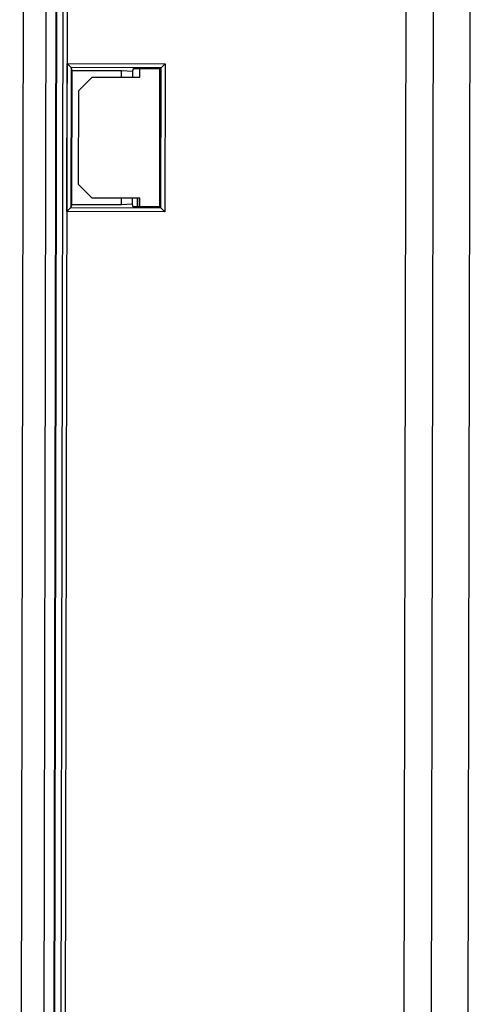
# Model space of a CAD drawing. Header units: millimetres. Extents: x 40090 to 187415, y -53271 to 40260.
# Tile 208 of 256: x 126860 to 126894, y 13842 to 13915. Entities that reach past the tile are written whole.
import ezdxf

# ---------------------------------------------------------------- set-up
doc = ezdxf.new("R2010")
doc.units = ezdxf.units.MM
doc.layers.add('AVM_projektor', color=6, linetype='Continuous')

# ---------------------------------------------------------------- blocks, each defined once
blk = doc.blocks.new('PT-FW430-bottom')
for p, q in [((51.513, 33.278), (200.491, 33.278)), ((200.491, 30.559), (50.975, 30.559)), ((197.934, 28.522), (48.938, 28.522)), ((72.19, 10.596), (72.49, 10.297)), ((72.19, 10.596), (83.21, 10.596)), ((72.19, 3.297), (72.19, 10.596)), ((72.579, 10.207), (72.49, 10.297)), ((82.91, 10.297), (72.49, 10.297)), ((72.49, 10.297), (72.49, 3.597)), ((82.821, 10.207), (82.91, 10.297)), ((83.21, 10.596), (82.91, 10.297)), ((82.91, 3.597), (82.91, 10.297)), ((83.21, 10.596), (83.21, 3.297)), ((82.821, 10.207), (72.579, 10.207)), ((72.579, 10.207), (72.579, 8.207)), ((82.821, 8.207), (82.821, 10.207)), ((73.2, 8.717), (72.579, 8.717)), ((72.579, 8.207), (72.743, 8.153)), ((72.7, 7.353), (72.743, 8.153)), ((72.743, 8.153), (73.2, 8.153)), ((73.2, 5.167), (73.2, 8.717)), ((82.2, 8.717), (82.2, 5.167)), ((82.821, 8.717), (82.2, 8.717)), ((82.82, 8.587), (82.2, 8.587)), ((82.821, 8.558), (82.2, 8.558)), ((82.2, 8.153), (82.657, 8.153)), ((82.657, 8.153), (82.821, 8.207)), ((82.657, 8.153), (82.7, 7.353)), ((73.2, 7.353), (72.7, 7.353)), ((72.7, 3.667), (72.7, 7.353)), ((82.7, 7.353), (82.2, 7.353)), ((82.7, 7.353), (82.7, 3.667)), ((74.2, 4.167), (73.2, 5.167)), ((82.2, 5.167), (81.2, 4.167)), ((72.7, 3.667), (72.49, 3.597)), ((82.7, 3.667), (72.7, 3.667)), ((81.2, 4.167), (74.2, 4.167)), ((82.7, 3.667), (82.91, 3.597)), ((-197.929, 3.282), (197.934, 3.282)), ((197.934, 2.983), (-197.929, 2.983)), ((197.934, 2.979), (-8.326, 2.979)), ((72.49, 3.597), (72.19, 3.297)), ((83.21, 3.297), (72.19, 3.297)), ((72.49, 3.597), (82.91, 3.597)), ((82.91, 3.597), (83.21, 3.297)), ((197.924, 2.468), (-197.924, 2.468)), ((197.934, 2.505), (-8.326, 2.505)), ((197.934, 2.488), (-8.317, 2.488)), ((-197.924, 1.706), (197.924, 1.706)), ((-197.924, 0), (197.924, 0))]:
    blk.add_line(p, q)
for centre, start_param, end_param in [((72.49, 3.297), 3.159046, 3.193952), ((82.91, 3.297), 3.089233, 3.124139)]:
    blk.add_ellipse(centre, major_axis=(0, -0.3), ratio=0.052408, start_param=start_param, end_param=end_param)

msp = doc.modelspace()

# ---------------------------------------------------------------- block references
at = {"layer": 'AVM_projektor', "rotation": 269.8895464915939}
msp.add_blockref('PT-FW430-bottom', (126860.867, 13983.842), dxfattribs=at)

doc.saveas('drawing.dxf')
